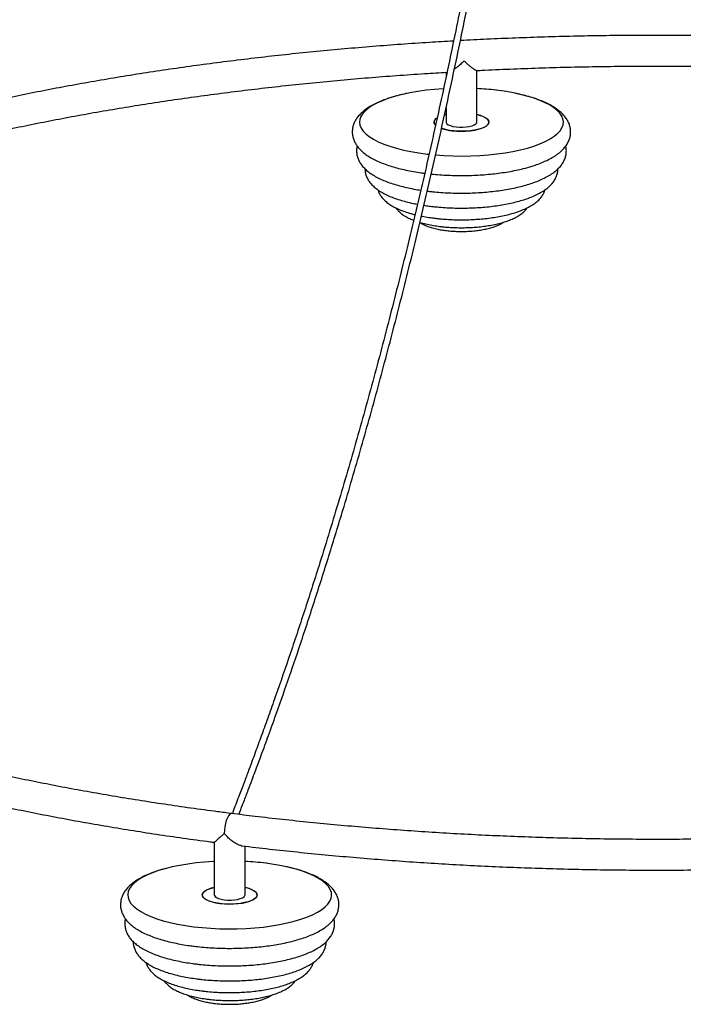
# Paper-space layout '_Dimétrica' of a CAD drawing. Header units: millimetres. Extents: x -1093 to 93, y -461 to 985.
# Tile 3 of 10: x -790 to -488, y -451 to -2. Entities that reach past the tile are written whole.
import ezdxf

# ---------------------------------------------------------------- set-up
doc = ezdxf.new("R2010")
doc.units = ezdxf.units.MM

psp = doc.layouts.new('_Dimétrica')

# ---------------------------------------------------------------- linework, layer by layer
at = {"color": 7, "linetype": 'Continuous', "lineweight": 25}
for p, q in [((-595.8, -26.09), (-595.8, -27.92)), ((-581.8, -48.84), (-581.8, -25.15)), ((-595.8, -42.33), (-595.8, -48.84)), ((-595.8, -45.39), (-596.65, -45.6)), ((-701.42, -377.21), (-701.42, -401.26)), ((-687.42, -401.26), (-687.42, -379))]:
    psp.add_line(p, q, dxfattribs=at)
at = {"color": 7, "linetype": 'Continuous', "lineweight": 25, "flags": 128}
for points in [[(-597, -33.6), (-597.13, -33.61), (-601.08, -33.91), (-604.94, -34.33), (-608.67, -34.85), (-612.26, -35.48), (-615.66, -36.21), (-618.86, -37.04), (-621.83, -37.96), (-624.55, -38.96), (-627, -40.04), (-629.16, -41.18), (-631.01, -42.38), (-632.54, -43.63), (-633.74, -44.92), (-634.59, -46.24), (-635.1, -47.58), (-635.25, -48.93), (-635.05, -50.28), (-634.5, -51.62), (-633.6, -52.94), (-632.36, -54.22), (-630.79, -55.47), (-628.89, -56.66), (-626.7, -57.8), (-624.21, -58.86), (-621.46, -59.85), (-618.45, -60.76), (-615.23, -61.58), (-611.8, -62.3), (-608.19, -62.91), (-604.44, -63.42), (-603.63, -63.52)], [(-600.64, -63.82), (-600.57, -63.82), (-596.61, -64.11), (-592.59, -64.28), (-588.54, -64.33), (-584.49, -64.26), (-580.48, -64.08), (-576.52, -63.78), (-572.67, -63.36), (-568.93, -62.84), (-565.35, -62.21), (-561.94, -61.48), (-558.74, -60.65), (-555.77, -59.73), (-553.05, -58.73), (-550.6, -57.65), (-548.44, -56.51), (-546.59, -55.31), (-545.06, -54.06), (-543.87, -52.77), (-543.01, -51.45), (-542.51, -50.11), (-542.35, -48.76), (-542.55, -47.41), (-543.11, -46.07), (-544.01, -44.75), (-545.25, -43.47), (-546.82, -42.22), (-548.71, -41.03), (-550.91, -39.89), (-553.39, -38.82), (-556.15, -37.83), (-559.15, -36.93), (-562.38, -36.11), (-565.81, -35.39), (-569.41, -34.77), (-573.16, -34.26)], [(-600.05, -47.03), (-600.74, -47.61), (-601.19, -48.3), (-601.29, -49.01), (-601.03, -49.71), (-600.66, -50.16)], [(-600.64, -50.18), (-600.83, -49.98), (-601.23, -49.28), (-601.28, -48.58), (-600.96, -47.88), (-600.3, -47.21), (-600.08, -47.04)], [(-581.8, -45.39), (-580.74, -45.66), (-579.24, -46.16), (-578.02, -46.74), (-577.1, -47.37), (-576.53, -48.05), (-576.3, -48.76), (-576.44, -49.46), (-576.93, -50.15), (-577.77, -50.8), (-578.92, -51.39), (-580.35, -51.91), (-582.03, -52.35), (-583.9, -52.68), (-585.92, -52.9), (-588.01, -53), (-590.13, -52.99), (-592.21, -52.85), (-594.2, -52.6), (-596.02, -52.24), (-597.65, -51.79), (-597.97, -51.68)], [(-596.64, -45.6), (-596.44, -45.55), (-595.8, -45.39)], [(-595.8, -48.84), (-595.78, -49.05), (-595.46, -49.56), (-594.82, -50.04), (-593.87, -50.45), (-592.67, -50.79), (-591.28, -51.03)], [(-593.01, -52.77), (-590.96, -52.95), (-588.85, -53.01), (-586.74, -52.95), (-584.68, -52.78), (-582.75, -52.49), (-580.99, -52.1), (-579.45, -51.61), (-578.18, -51.04), (-577.22, -50.41), (-576.59, -49.74), (-576.32, -49.04), (-576.4, -48.33), (-576.84, -47.64), (-577.62, -46.98), (-578.72, -46.38), (-580.12, -45.85), (-581.76, -45.4), (-581.8, -45.39)], [(-591.28, -51.03), (-589.76, -51.16), (-588.19, -51.17), (-586.65, -51.06), (-585.23, -50.85), (-583.98, -50.53), (-582.97, -50.13), (-582.25, -49.67), (-581.87, -49.16), (-581.8, -48.84)], [(-701.42, -385.96), (-701.92, -385.98), (-705.89, -386.26), (-709.77, -386.65), (-713.53, -387.15), (-717.15, -387.76), (-720.59, -388.47), (-723.84, -389.28), (-726.86, -390.18), (-729.63, -391.17), (-732.14, -392.23), (-734.36, -393.36), (-736.27, -394.55), (-737.87, -395.79), (-739.13, -397.07), (-740.06, -398.39), (-740.64, -399.72), (-740.87, -401.07), (-740.74, -402.42), (-740.26, -403.76), (-739.43, -405.09), (-738.26, -406.38), (-736.75, -407.63), (-734.93, -408.84), (-732.79, -409.99), (-730.37, -411.07), (-727.67, -412.08), (-724.71, -413), (-721.53, -413.84), (-718.14, -414.57), (-714.57, -415.21), (-710.84, -415.75), (-706.99, -416.17), (-703.05, -416.48), (-699.04, -416.67), (-694.99, -416.74), (-690.94, -416.7), (-686.92, -416.54), (-682.95, -416.27), (-679.07, -415.88), (-675.31, -415.37), (-671.69, -414.77), (-668.25, -414.05), (-665, -413.24), (-661.98, -412.34), (-659.21, -411.36), (-656.7, -410.3), (-654.48, -409.17), (-652.57, -407.98), (-650.97, -406.74), (-649.7, -405.45), (-648.78, -404.14), (-648.2, -402.8), (-647.97, -401.45), (-648.1, -400.1), (-648.58, -398.76), (-649.41, -397.44), (-650.58, -396.15), (-652.08, -394.89), (-653.91, -393.69), (-656.05, -392.54), (-658.47, -391.46), (-661.17, -390.45), (-664.13, -389.53), (-667.31, -388.69), (-670.7, -387.95), (-674.27, -387.31), (-678, -386.78), (-678, -386.78)], [(-701.42, -397.81), (-702.87, -398.19), (-704.31, -398.71), (-705.46, -399.31), (-706.29, -399.96), (-706.78, -400.64), (-706.92, -401.35), (-706.69, -402.05), (-706.12, -402.73), (-705.2, -403.37), (-703.98, -403.95), (-702.48, -404.45), (-700.75, -404.86), (-698.84, -405.16)], [(-687.42, -397.81), (-686.36, -398.08), (-684.86, -398.58), (-683.64, -399.16), (-682.72, -399.79), (-682.15, -400.47), (-681.92, -401.18), (-682.06, -401.88), (-682.55, -402.57), (-683.38, -403.22), (-684.53, -403.81), (-685.97, -404.33), (-687.65, -404.76), (-689.52, -405.1), (-691.53, -405.32), (-693.63, -405.42), (-695.75, -405.41), (-697.83, -405.27), (-699.81, -405.02), (-701.64, -404.66), (-703.26, -404.21), (-704.63, -403.67), (-705.7, -403.06), (-706.45, -402.4), (-706.85, -401.7), (-706.89, -401), (-706.58, -400.3), (-705.91, -399.63), (-704.92, -399), (-703.62, -398.44), (-702.06, -397.96), (-701.42, -397.81)], [(-698.84, -405.16), (-696.8, -405.35), (-694.69, -405.43), (-692.58, -405.38), (-690.51, -405.22), (-688.56, -404.94), (-686.78, -404.56), (-685.22, -404.08), (-683.92, -403.52), (-682.93, -402.9), (-682.26, -402.23), (-681.95, -401.53), (-681.99, -400.82), (-682.39, -400.13), (-683.14, -399.47), (-684.21, -398.86), (-685.58, -398.32), (-687.2, -397.86), (-687.42, -397.81)], [(-701.42, -401.26), (-701.39, -401.47), (-701.08, -401.98), (-700.44, -402.45), (-699.49, -402.87), (-698.29, -403.21), (-696.89, -403.45)], [(-696.89, -403.45), (-695.38, -403.57), (-693.81, -403.59), (-692.27, -403.48), (-690.84, -403.27), (-689.59, -402.95), (-688.59, -402.55), (-687.87, -402.09), (-687.49, -401.58), (-687.42, -401.26)]]:
    psp.add_lwpolyline(points, dxfattribs=at)
at = {"color": 8, "linetype": 'Continuous', "lineweight": 25, "flags": 128}
psp.add_lwpolyline([(-693.54, -364.15), (-693.87, -364.17), (-694.42, -364.49), (-694.97, -365.14), (-695.49, -366.09), (-695.96, -367.29), (-696.35, -368.68), (-696.65, -370.2), (-696.83, -371.75), (-696.89, -373.28)], dxfattribs=at)
at = {"color": 7, "linetype": 'Continuous', "lineweight": 25}
for centre, radius, start, end in [((-588.3, -162.38), 129, 83.264, 87.1144), ((-590.62, -30.1), 22.79, 251.1482, 263.9855), ((-693.84, -513.74), 127.94, 82.8889, 87.1254)]:
    psp.add_arc(centre, radius, start, end, dxfattribs=at)
for points, knots in [([(-502.57, 770.39), (-502.66, 768.8), (-502.85, 765.33), (-503.13, 760.36), (-503.41, 755.49), (-503.67, 751.02), (-504.08, 743.86), (-504.66, 733.94), (-506.06, 710.39), (-508.11, 677.52), (-510.93, 635.29), (-514.02, 592.04), (-517.56, 546.13), (-521.62, 497.53), (-525.89, 450.6), (-530.33, 405.36), (-534.94, 361.83), (-539.91, 318.3), (-545.26, 274.78), (-551.01, 231.32), (-556.7, 191.38), (-562.23, 154.96), (-567.52, 122.05), (-573.08, 89.28), (-578.93, 56.68), (-585.03, 24.47), (-591.39, -7.31), (-598.01, -38.64), (-604.91, -69.67), (-612.16, -100.54), (-619.75, -131.21), (-627.69, -161.62), (-635.92, -191.55), (-644.45, -220.95), (-652.48, -247.22), (-659.92, -270.5), (-666.7, -290.92), (-671.82, -305.77), (-675.18, -315.3), (-676.71, -319.6), (-678.21, -323.79), (-679.66, -327.79), (-681.06, -331.65), (-682.45, -335.42), (-683.94, -339.47), (-685.66, -344.08), (-687.7, -349.53), (-690.09, -355.81), (-692.02, -360.83), (-693.15, -363.73), (-693.37, -364.28)], [0, 0, 0, 0, 0.00405, 0.00888, 0.012734, 0.016491, 0.020305, 0.031046, 0.041855, 0.080459, 0.114926, 0.149394, 0.190427, 0.231459, 0.272492, 0.309128, 0.345765, 0.382401, 0.419037, 0.455672, 0.492308, 0.520285, 0.548261, 0.576237, 0.604213, 0.632189, 0.659665, 0.687141, 0.714617, 0.742092, 0.770066, 0.798039, 0.826013, 0.853985, 0.881958, 0.902471, 0.922984, 0.943496, 0.948009, 0.952519, 0.956898, 0.961085, 0.965077, 0.969054, 0.973028, 0.977922, 0.983741, 0.990493, 0.998187, 1, 1, 1, 1]), ([(-690.25, -364.55), (-689.5, -362.61), (-688.06, -358.9), (-686.06, -353.64), (-684.32, -349.04), (-682.86, -345.16), (-681.59, -341.76), (-679.71, -336.67), (-677.11, -329.57), (-672.93, -317.97), (-667.92, -303.7), (-661.77, -285.64), (-655.37, -266.19), (-648.77, -245.32), (-641.57, -221.73), (-633.87, -195.31), (-625.74, -165.93), (-617.9, -136.09), (-610.3, -105.63), (-602.96, -74.6), (-595.89, -43.01), (-589.11, -11.12), (-582.64, 21.06), (-576.51, 53.28), (-570.7, 85.51), (-565.2, 117.71), (-559.97, 150.04), (-554.77, 184), (-549.63, 219.58), (-544.59, 256.76), (-539.84, 294), (-535.39, 331.26), (-530.78, 372.38), (-526.09, 417.34), (-521.42, 466.1), (-517.13, 514.8), (-513.18, 563.42), (-509.56, 611.94), (-505.86, 665.54), (-503.41, 704.46), (-501.96, 728.79), (-501.69, 733.36), (-501.43, 737.8), (-501.18, 742.06), (-500.93, 746.28), (-500.67, 750.88), (-500.36, 756.34), (-499.98, 762.96), (-499.71, 767.8), (-499.56, 770.41)], [0, 0, 0, 0, 0.006313, 0.012072, 0.016996, 0.021091, 0.024487, 0.027836, 0.037269, 0.046922, 0.064171, 0.081419, 0.101952, 0.122486, 0.143019, 0.170519, 0.198019, 0.225518, 0.253018, 0.281019, 0.309019, 0.33702, 0.365022, 0.393024, 0.420526, 0.448029, 0.475533, 0.503037, 0.534402, 0.565767, 0.597133, 0.6285, 0.659867, 0.700944, 0.742021, 0.783099, 0.824178, 0.865257, 0.906337, 0.960564, 0.964541, 0.968476, 0.972261, 0.975888, 0.979358, 0.983057, 0.987638, 0.993321, 1, 1, 1, 1]), ([(-592.41, -11.87), (-596.06, -12.08), (-604.05, -12.54), (-616.33, -13.38), (-629.24, -14.36), (-642.07, -15.45), (-654.83, -16.63), (-667.5, -17.92), (-680.07, -19.31), (-692.54, -20.8), (-704.91, -22.39), (-717.15, -24.08), (-729.28, -25.86), (-741.28, -27.74), (-753.14, -29.72), (-764.85, -31.79), (-776.42, -33.96), (-787.84, -36.22), (-799.09, -38.57), (-810.17, -41.01), (-821.08, -43.54), (-831.81, -46.16), (-842.35, -48.86), (-852.7, -51.65), (-862.85, -54.52), (-872.8, -57.48), (-882.54, -60.51), (-892.07, -63.63), (-901.37, -66.82), (-910.46, -70.09), (-919.31, -73.43), (-927.92, -76.85), (-936.3, -80.34), (-944.44, -83.9), (-952.32, -87.53), (-959.95, -91.23), (-967.33, -94.99), (-974.45, -98.82), (-981.29, -102.72), (-987.87, -106.67), (-994.18, -110.69), (-1000.21, -114.76), (-1005.96, -118.9), (-1011.42, -123.09), (-1016.59, -127.33), (-1021.47, -131.63), (-1026.05, -135.98), (-1030.33, -140.38), (-1034.31, -144.83), (-1037.95, -149.32), (-1040.6, -152.82), (-1041.92, -154.84), (-1042.24, -155.33)], [0, 0, 0, 0, 0.016987, 0.037242, 0.057498, 0.077754, 0.098012, 0.118272, 0.138532, 0.158795, 0.179059, 0.199325, 0.219593, 0.239863, 0.260136, 0.280412, 0.30069, 0.320972, 0.341257, 0.361546, 0.381838, 0.402135, 0.422437, 0.442743, 0.463055, 0.483372, 0.503695, 0.524025, 0.544362, 0.564706, 0.585058, 0.605418, 0.625788, 0.646166, 0.666555, 0.686953, 0.707363, 0.727783, 0.748213, 0.768655, 0.789106, 0.809566, 0.830034, 0.850507, 0.870981, 0.891451, 0.911909, 0.932348, 0.952757, 0.973125, 0.993438, 1, 1, 1, 1]), ([(-310.51, -20.45), (-312.44, -20.21), (-318.51, -19.46), (-328.83, -18.31), (-341.47, -16.99), (-354.2, -15.77), (-367.02, -14.66), (-379.91, -13.65), (-392.87, -12.74), (-405.88, -11.94), (-418.95, -11.24), (-432.07, -10.65), (-445.22, -10.16), (-458.41, -9.77), (-471.62, -9.49), (-484.84, -9.32), (-498.08, -9.25), (-511.31, -9.29), (-524.54, -9.43), (-537.75, -9.68), (-550.95, -10.03), (-564.11, -10.5), (-576.9, -11.04), (-585.28, -11.48), (-589.3, -11.69)], [0, 0, 0, 0, 0.021765, 0.068541, 0.115312, 0.16208, 0.208845, 0.255607, 0.302366, 0.349123, 0.395878, 0.442632, 0.489383, 0.536134, 0.582884, 0.629633, 0.676382, 0.72313, 0.769879, 0.816628, 0.863377, 0.910127, 0.956879, 1, 1, 1, 1]), ([(-587.67, -20.98), (-587.68, -20.98), (-588.2, -21.52), (-589.29, -22.55), (-590.79, -23.86), (-591.68, -24.43), (-592.05, -24.67)], [0, 0, 0, 0, 0.002695, 0.367039, 0.742068, 1, 1, 1, 1]), ([(-581.95, -25.3), (-582.06, -25.28), (-582.37, -25.24), (-583.34, -24.59), (-584.56, -23.66), (-585.94, -22.52), (-587.02, -21.57), (-587.67, -20.98), (-587.67, -20.98)], [0, 0, 0, 0, 0.139813, 0.390533, 0.563036, 0.740404, 0.998456, 1, 1, 1, 1]), ([(-841.29, -63.08), (-841.21, -63.06), (-837.75, -62.12), (-830.75, -60.34), (-820.27, -57.74), (-809.58, -55.23), (-798.71, -52.81), (-787.66, -50.47), (-776.45, -48.23), (-765.07, -46.07), (-753.54, -44), (-741.86, -42.02), (-730.04, -40.14), (-718.08, -38.35), (-706, -36.66), (-693.8, -35.07), (-681.48, -33.57), (-669.05, -32.17), (-656.53, -30.87), (-643.91, -29.67), (-631.21, -28.57), (-618.43, -27.57), (-606.5, -26.73), (-598.8, -26.27), (-595.41, -26.07)], [0, 0, 0, 0, 0.001192, 0.049158, 0.097136, 0.145126, 0.193126, 0.241137, 0.289157, 0.337185, 0.385222, 0.433266, 0.481317, 0.529375, 0.577438, 0.625507, 0.673581, 0.72166, 0.769742, 0.817829, 0.865919, 0.914012, 0.962107, 1, 1, 1, 1]), ([(-581.95, -25.33), (-581.2, -25.29), (-576.14, -25.02), (-566.71, -24.62), (-553.66, -24.13), (-540.58, -23.75), (-527.48, -23.48), (-514.36, -23.31), (-501.23, -23.25), (-488.1, -23.29), (-474.98, -23.44), (-461.88, -23.69), (-448.79, -24.05), (-435.74, -24.51), (-422.72, -25.07), (-409.75, -25.74), (-396.83, -26.52), (-383.97, -27.39), (-371.18, -28.37), (-358.46, -29.45), (-345.83, -30.63), (-333.29, -31.91), (-322.16, -33.14), (-315.26, -33.97), (-312.47, -34.31)], [0, 0, 0, 0, 0.008273, 0.056231, 0.104191, 0.152152, 0.200115, 0.248078, 0.296041, 0.344005, 0.391969, 0.439932, 0.487895, 0.535856, 0.583817, 0.631776, 0.679733, 0.727689, 0.775642, 0.823592, 0.87154, 0.919484, 0.967425, 1, 1, 1, 1]), ([(-613.71, -35.78), (-613.84, -35.8), (-615.11, -36.05), (-617.39, -36.61), (-620.53, -37.48), (-623.47, -38.46), (-626.23, -39.55), (-628.78, -40.75), (-631.11, -42.08), (-633.21, -43.55), (-634.94, -45.1), (-636.3, -46.7), (-637.31, -48.28), (-638.02, -49.9), (-638.47, -51.62), (-638.61, -53.4), (-638.42, -55.18), (-637.94, -56.89), (-637.18, -58.52), (-636.14, -60.07), (-634.81, -61.57), (-633.18, -63.02), (-631.21, -64.41), (-628.93, -65.73), (-626.38, -66.94), (-623.6, -68.05), (-620.63, -69.05), (-617.48, -69.93), (-614.16, -70.72), (-610.71, -71.39), (-607.82, -71.86), (-606.07, -72.08), (-605.56, -72.15)], [0, 0, 0, 0, 0.003974, 0.040976, 0.078204, 0.115723, 0.153616, 0.191976, 0.23088, 0.2703, 0.309697, 0.3427, 0.373401, 0.402318, 0.430103, 0.459684, 0.488485, 0.517135, 0.546345, 0.5769, 0.609497, 0.644534, 0.681794, 0.720377, 0.759197, 0.79766, 0.835682, 0.873308, 0.910615, 0.947673, 0.98454, 1, 1, 1, 1]), ([(-602.56, -72.5), (-602.54, -72.5), (-601.28, -72.64), (-598.73, -72.85), (-594.88, -73.08), (-591, -73.2), (-587.1, -73.2), (-583.22, -73.1), (-579.36, -72.89), (-575.57, -72.57), (-571.86, -72.15), (-568.25, -71.62), (-564.76, -70.99), (-561.42, -70.25), (-558.23, -69.42), (-555.22, -68.48), (-552.39, -67.43), (-549.76, -66.28), (-547.34, -65), (-545.15, -63.58), (-543.31, -62.07), (-541.82, -60.52), (-540.69, -58.96), (-539.85, -57.35), (-539.28, -55.64), (-539.01, -53.86), (-539.07, -52.05), (-539.45, -50.3), (-540.11, -48.65), (-541.04, -47.07), (-542.25, -45.55), (-543.77, -44.08), (-545.61, -42.67), (-547.77, -41.32), (-550.22, -40.06), (-552.92, -38.91), (-555.82, -37.88), (-558.91, -36.95), (-561.76, -36.22), (-563.63, -35.84), (-564.35, -35.69)], [0, 0, 0, 0, 0.000413, 0.028641, 0.056827, 0.084979, 0.113115, 0.141251, 0.169399, 0.197575, 0.225795, 0.254082, 0.28246, 0.310957, 0.339612, 0.368472, 0.397594, 0.427049, 0.456906, 0.487188, 0.517702, 0.543958, 0.568369, 0.591206, 0.612954, 0.636191, 0.658585, 0.680694, 0.702995, 0.726108, 0.750607, 0.776914, 0.80507, 0.834554, 0.864548, 0.894349, 0.923815, 0.952958, 0.981832, 1, 1, 1, 1]), ([(-572.62, -34.33), (-572.67, -34.33), (-572.73, -34.32), (-572.8, -34.31), (-572.82, -34.31)], [0, 0, 0, 0, 0.794779, 1, 1, 1, 1]), ([(-636.31, -59.74), (-636.37, -59.94), (-636.58, -60.72), (-636.64, -62.13), (-636.46, -63.89), (-635.96, -65.58), (-635.19, -67.18), (-634.15, -68.7), (-632.83, -70.17), (-631.18, -71.59), (-629.22, -72.95), (-626.94, -74.23), (-624.39, -75.41), (-621.62, -76.48), (-618.66, -77.44), (-615.53, -78.28), (-612.24, -79.02), (-609.51, -79.54), (-607.84, -79.79), (-607.37, -79.85)], [0, 0, 0, 0, 0.0189541, 0.0732099, 0.1260328, 0.178586, 0.2322185, 0.2884169, 0.3485038, 0.4132472, 0.4821984, 0.5535789, 0.6252653, 0.6962153, 0.76631, 0.8356577, 0.9044092, 0.9727008, 1, 1, 1, 1]), ([(-604.37, -80.28), (-604.18, -80.3), (-603.36, -80.41), (-601.31, -80.63), (-598.19, -80.91), (-594.42, -81.12), (-590.61, -81.23), (-586.79, -81.22), (-582.99, -81.11), (-579.22, -80.89), (-575.52, -80.56), (-571.9, -80.13), (-568.38, -79.59), (-564.99, -78.95), (-561.75, -78.2), (-558.67, -77.35), (-555.76, -76.4), (-553.04, -75.34), (-550.53, -74.16), (-548.22, -72.85), (-546.23, -71.45), (-544.57, -69.97), (-543.26, -68.46), (-542.26, -66.91), (-541.54, -65.3), (-541.09, -63.6), (-540.97, -61.85), (-541.05, -60.52), (-541.25, -59.84), (-541.29, -59.71)], [0, 0, 0, 0, 0.006632, 0.028567, 0.070268, 0.111903, 0.153485, 0.195045, 0.236607, 0.278189, 0.319818, 0.361524, 0.40334, 0.445307, 0.487476, 0.52991, 0.572689, 0.615915, 0.659702, 0.704148, 0.749221, 0.789557, 0.827189, 0.862104, 0.894937, 0.926457, 0.960038, 0.992699, 1, 1, 1, 1]), ([(-632.73, -70.19), (-632.73, -70.55), (-632.73, -71.47), (-632.37, -72.93), (-631.72, -74.52), (-630.8, -76.02), (-629.61, -77.46), (-628.11, -78.84), (-626.3, -80.16), (-624.16, -81.42), (-621.74, -82.58), (-619.08, -83.62), (-616.24, -84.55), (-613.22, -85.36), (-610.76, -85.94), (-609.26, -86.2), (-608.87, -86.27)], [0, 0, 0, 0, 0.039189, 0.102058, 0.165435, 0.231229, 0.301271, 0.377009, 0.458691, 0.544592, 0.631811, 0.718201, 0.803428, 0.88761, 0.970962, 1, 1, 1, 1]), ([(-605.91, -86.78), (-605.12, -86.9), (-604, -87.07), (-602.24, -87.29), (-600.13, -87.52), (-597.13, -87.78), (-593.51, -87.97), (-589.86, -88.06), (-586.21, -88.04), (-582.57, -87.91), (-578.98, -87.67), (-575.46, -87.32), (-572.02, -86.86), (-568.7, -86.3), (-565.51, -85.64), (-562.48, -84.87), (-559.61, -84), (-556.92, -83.01), (-554.42, -81.91), (-552.12, -80.68), (-550.12, -79.34), (-548.46, -77.92), (-547.14, -76.47), (-546.12, -74.97), (-545.4, -73.41), (-544.93, -71.8), (-544.87, -70.7), (-544.84, -70.15)], [0, 0, 0, 0, 0.031047, 0.043847, 0.066936, 0.110827, 0.154639, 0.198392, 0.242122, 0.285859, 0.329628, 0.373463, 0.417403, 0.461495, 0.505792, 0.550368, 0.595311, 0.640739, 0.686792, 0.733609, 0.781216, 0.823997, 0.86373, 0.900395, 0.934738, 0.967626, 1, 1, 1, 1]), ([(-626.87, -79.69), (-626.73, -80.14), (-626.42, -81.11), (-625.61, -82.49), (-624.53, -83.86), (-623.17, -85.17), (-621.49, -86.42), (-619.49, -87.61), (-617.19, -88.7), (-614.65, -89.67), (-612.25, -90.45), (-610.63, -90.85), (-609.98, -91.01)], [0, 0, 0, 0, 0.072002, 0.158076, 0.249291, 0.348201, 0.4562, 0.571785, 0.690632, 0.808361, 0.924215, 1, 1, 1, 1]), ([(-607.07, -91.66), (-606.72, -91.74), (-605.38, -92.02), (-603.22, -92.36), (-600.84, -92.68), (-598.42, -92.94), (-595.62, -93.18), (-592.24, -93.34), (-588.84, -93.4), (-585.43, -93.34), (-582.05, -93.18), (-578.73, -92.91), (-575.48, -92.53), (-572.34, -92.04), (-569.32, -91.45), (-566.44, -90.74), (-563.72, -89.94), (-561.17, -89.01), (-558.81, -87.96), (-556.64, -86.77), (-554.78, -85.46), (-553.27, -84.08), (-552.12, -82.68), (-551.24, -81.23), (-550.88, -80.18), (-550.71, -79.67)], [0, 0, 0, 0, 0.016869, 0.064476, 0.097198, 0.121945, 0.168986, 0.215924, 0.262792, 0.309639, 0.356506, 0.403433, 0.450472, 0.497683, 0.545142, 0.592943, 0.641209, 0.690104, 0.739828, 0.790579, 0.84234, 0.886791, 0.927391, 0.964848, 1, 1, 1, 1]), ([(-618.69, -87.95), (-618.63, -88.05), (-618.28, -88.63), (-617.41, -89.55), (-616.07, -90.73), (-614.38, -91.84), (-612.57, -92.81), (-611.19, -93.35), (-610.59, -93.59)], [0, 0, 0, 0, 0.0382954, 0.208477, 0.3951424, 0.6016675, 0.82408, 1, 1, 1, 1]), ([(-607.75, -94.56), (-607.7, -94.58), (-606.85, -94.86), (-605.01, -95.3), (-602.28, -95.87), (-600, -96.22), (-598.15, -96.46), (-596.29, -96.66), (-593.76, -96.86), (-590.7, -96.98), (-587.63, -96.99), (-584.58, -96.9), (-581.56, -96.69), (-578.62, -96.37), (-575.76, -95.94), (-573.02, -95.4), (-570.42, -94.75), (-567.97, -93.99), (-565.68, -93.09), (-563.56, -92.05), (-561.73, -90.89), (-560.26, -89.62), (-559.35, -88.67), (-558.99, -88.08), (-558.93, -87.98)], [0, 0, 0, 0, 0.00328, 0.057253, 0.110358, 0.162841, 0.182151, 0.209385, 0.261143, 0.312752, 0.364273, 0.41579, 0.467364, 0.519079, 0.571033, 0.623352, 0.676198, 0.729791, 0.784431, 0.840479, 0.898152, 0.947281, 0.991464, 1, 1, 1, 1]), ([(-607.76, -94.58), (-607.52, -94.74), (-606.75, -95.26), (-605.21, -95.98), (-603.14, -96.76), (-600.86, -97.39), (-598.52, -97.89), (-596.72, -98.17), (-595.31, -98.34), (-593.83, -98.5), (-591.66, -98.65), (-589.04, -98.72), (-586.43, -98.68), (-583.84, -98.52), (-581.32, -98.24), (-578.89, -97.85), (-576.56, -97.35), (-574.35, -96.72), (-572.29, -95.93), (-570.75, -95.22), (-569.97, -94.67), (-569.76, -94.52)], [0, 0, 0, 0, 0.02639, 0.088055, 0.152355, 0.215102, 0.276102, 0.33217, 0.34527, 0.376092, 0.434628, 0.492911, 0.551098, 0.609355, 0.667843, 0.72679, 0.786492, 0.847369, 0.910028, 0.975282, 1, 1, 1, 1]), ([(-693.54, -364.15), (-695.69, -363.87), (-701.92, -363.08), (-712.15, -361.69), (-724.17, -359.95), (-736.06, -358.11), (-747.82, -356.18), (-759.42, -354.16), (-770.88, -352.05), (-782.18, -349.84), (-793.31, -347.55), (-804.27, -345.17), (-815.05, -342.7), (-825.64, -340.15), (-836.05, -337.52), (-846.25, -334.8), (-856.26, -332.01), (-866.05, -329.14), (-875.63, -326.19), (-884.99, -323.17), (-894.12, -320.09), (-903.02, -316.93), (-911.68, -313.7), (-920.1, -310.41), (-928.27, -307.06), (-936.19, -303.65), (-943.85, -300.18), (-951.25, -296.65), (-958.38, -293.08), (-965.24, -289.45), (-971.83, -285.78), (-978.14, -282.07), (-984.17, -278.32), (-989.92, -274.52), (-995.37, -270.7), (-1000.54, -266.84), (-1005.42, -262.96), (-1010, -259.05), (-1014.28, -255.13), (-1018.27, -251.18), (-1021.96, -247.22), (-1025.35, -243.25), (-1028.44, -239.26), (-1031.24, -235.27), (-1033.74, -231.27), (-1035.94, -227.29), (-1037.15, -224.66), (-1037.74, -223.36)], [0, 0, 0, 0, 0.011882, 0.034454, 0.057024, 0.079592, 0.102157, 0.124719, 0.147277, 0.169832, 0.192384, 0.214931, 0.237474, 0.260011, 0.282544, 0.305072, 0.327593, 0.350108, 0.372617, 0.395118, 0.417611, 0.440096, 0.462573, 0.48504, 0.507497, 0.529943, 0.552379, 0.574803, 0.597215, 0.619615, 0.642003, 0.664378, 0.686741, 0.709092, 0.731433, 0.753766, 0.776094, 0.798419, 0.820746, 0.84308, 0.865431, 0.887807, 0.910223, 0.932695, 0.955241, 0.977884, 1, 1, 1, 1]), ([(-924.28, -323.77), (-922.27, -324.57), (-917.4, -326.51), (-909.38, -329.5), (-900.27, -332.77), (-890.94, -335.95), (-881.38, -339.06), (-871.61, -342.09), (-861.63, -345.03), (-851.45, -347.9), (-841.07, -350.67), (-830.51, -353.37), (-819.75, -355.98), (-808.82, -358.5), (-797.71, -360.93), (-786.44, -363.26), (-775, -365.51), (-763.41, -367.67), (-751.67, -369.73), (-739.79, -371.7), (-727.78, -373.57), (-715.63, -375.34), (-706.81, -376.55), (-702.03, -377.17), (-701.37, -377.25)], [0, 0, 0, 0, 0.0336575, 0.0817263, 0.129775, 0.1778048, 0.2258168, 0.273812, 0.3217917, 0.3697567, 0.417708, 0.4656466, 0.5135734, 0.5614891, 0.6093946, 0.6572906, 0.7051778, 0.7530568, 0.8009281, 0.8487925, 0.8966504, 0.9445022, 0.9923486, 1, 1, 1, 1]), ([(-156.64, -335.57), (-158.41, -336.04), (-163.56, -337.44), (-172.31, -339.65), (-182.85, -342.22), (-193.6, -344.7), (-204.52, -347.1), (-215.62, -349.41), (-226.88, -351.63), (-238.3, -353.76), (-249.88, -355.8), (-261.6, -357.75), (-273.47, -359.61), (-285.46, -361.36), (-297.58, -363.03), (-309.82, -364.6), (-322.18, -366.06), (-334.63, -367.43), (-347.18, -368.7), (-359.83, -369.87), (-372.55, -370.94), (-385.35, -371.91), (-398.21, -372.77), (-411.14, -373.53), (-424.12, -374.19), (-437.14, -374.75), (-450.19, -375.2), (-463.28, -375.54), (-476.39, -375.78), (-489.51, -375.92), (-502.64, -375.95), (-515.77, -375.87), (-528.89, -375.7), (-541.99, -375.41), (-555.06, -375.02), (-568.11, -374.53), (-581.11, -373.94), (-594.07, -373.24), (-606.97, -372.43), (-619.81, -371.53), (-632.58, -370.52), (-645.28, -369.41), (-657.88, -368.2), (-670.4, -366.89), (-682.29, -365.54), (-689.97, -364.59), (-693.54, -364.15)], [0, 0, 0, 0, 0.0120448, 0.0350376, 0.0580362, 0.0810403, 0.1040495, 0.1270635, 0.1500818, 0.1731042, 0.1961304, 0.2191601, 0.242193, 0.2652289, 0.2882676, 0.3113089, 0.3343524, 0.3573981, 0.3804458, 0.4034952, 0.4265463, 0.4495987, 0.4726525, 0.4957074, 0.5187633, 0.54182, 0.5648775, 0.5879355, 0.610994, 0.6340528, 0.6571118, 0.6801709, 0.7032299, 0.7262887, 0.7493471, 0.7724051, 0.7954624, 0.818519, 0.8415747, 0.8646295, 0.887683, 0.9107353, 0.9337861, 0.9568352, 0.9798826, 1, 1, 1, 1]), ([(-696.89, -373.28), (-696.9, -373.28), (-697.4, -373.72), (-698.36, -374.56), (-699.81, -375.83), (-700.9, -376.79), (-701.45, -377.27), (-701.38, -377.22), (-701.37, -377.21)], [0, 0, 0, 0, 0.001563, 0.209232, 0.422976, 0.719917, 0.939482, 1, 1, 1, 1]), ([(-689.15, -378.77), (-689.46, -378.72), (-690.35, -378.56), (-691.89, -377.7), (-693.52, -376.53), (-695.14, -375.13), (-696.26, -373.99), (-696.89, -373.28), (-696.89, -373.28)], [0, 0, 0, 0, 0.133434, 0.386171, 0.558519, 0.735743, 0.998441, 1, 1, 1, 1]), ([(-689.16, -378.8), (-689.02, -378.81), (-684.75, -379.34), (-676.27, -380.32), (-663.67, -381.68), (-650.97, -382.94), (-638.19, -384.09), (-625.33, -385.15), (-612.4, -386.1), (-599.41, -386.94), (-586.36, -387.69), (-573.26, -388.32), (-560.12, -388.86), (-546.94, -389.28), (-533.74, -389.61), (-520.53, -389.82), (-507.29, -389.93), (-494.06, -389.94), (-480.83, -389.84), (-467.61, -389.63), (-454.41, -389.32), (-441.23, -388.91), (-428.83, -388.42), (-420.85, -388.03), (-417.23, -387.85)], [0, 0, 0, 0, 0.001545, 0.049502, 0.097455, 0.145404, 0.19335, 0.241293, 0.289233, 0.337171, 0.385106, 0.43304, 0.480972, 0.528902, 0.576832, 0.624761, 0.672689, 0.720617, 0.768545, 0.816473, 0.864402, 0.912331, 0.960261, 1, 1, 1, 1]), ([(-723.73, -389.25), (-724.31, -389.41), (-725.96, -389.84), (-728.48, -390.67), (-731.28, -391.72), (-733.87, -392.9), (-736.26, -394.2), (-738.4, -395.65), (-740.2, -397.17), (-741.64, -398.74), (-742.71, -400.31), (-743.5, -401.93), (-744.01, -403.64), (-744.22, -405.42), (-744.11, -407.22), (-743.69, -408.95), (-742.98, -410.59), (-742, -412.16), (-740.74, -413.67), (-739.17, -415.13), (-737.28, -416.54), (-735.07, -417.87), (-732.57, -419.11), (-729.84, -420.24), (-726.9, -421.26), (-723.79, -422.17), (-720.51, -422.97), (-717.08, -423.67), (-713.85, -424.21), (-711.12, -424.59), (-708.34, -424.91), (-705.17, -425.21), (-701.33, -425.46), (-697.45, -425.6), (-693.55, -425.63), (-689.66, -425.55), (-685.8, -425.36), (-682, -425.07), (-678.26, -424.67), (-674.63, -424.16), (-671.12, -423.55), (-667.74, -422.84), (-664.52, -422.02), (-661.46, -421.11), (-658.6, -420.08), (-655.92, -418.95), (-653.46, -417.7), (-651.22, -416.31), (-649.31, -414.84), (-647.75, -413.3), (-646.55, -411.75), (-645.64, -410.15), (-645, -408.46), (-644.66, -406.67), (-644.65, -404.84), (-644.96, -403.08), (-645.56, -401.41), (-646.44, -399.81), (-647.59, -398.28), (-649.04, -396.81), (-650.81, -395.38), (-652.91, -394.01), (-655.3, -392.74), (-657.95, -391.57), (-660.81, -390.5), (-663.86, -389.56), (-666.69, -388.8), (-668.56, -388.4), (-669.29, -388.25)], [0, 0, 0, 0, 0.009002, 0.025512, 0.042179, 0.059043, 0.076142, 0.093479, 0.110892, 0.125698, 0.13946, 0.152371, 0.164713, 0.17788, 0.190625, 0.20325, 0.216043, 0.229358, 0.243513, 0.258724, 0.274964, 0.291888, 0.309019, 0.326016, 0.342819, 0.359441, 0.375916, 0.392274, 0.408543, 0.420236, 0.428721, 0.444856, 0.460965, 0.477053, 0.493129, 0.509203, 0.525283, 0.541376, 0.557493, 0.573645, 0.589845, 0.60611, 0.62246, 0.638921, 0.655524, 0.672308, 0.689315, 0.706566, 0.724005, 0.739249, 0.753441, 0.766678, 0.779225, 0.792658, 0.80553, 0.818182, 0.83087, 0.843949, 0.857754, 0.872555, 0.888433, 0.905155, 0.922266, 0.939327, 0.956204, 0.972891, 0.989417, 1, 1, 1, 1]), ([(-677.44, -386.85), (-677.5, -386.84), (-677.57, -386.83), (-677.64, -386.83), (-677.65, -386.82)], [0, 0, 0, 0, 0.8378159, 1, 1, 1, 1]), ([(-741.94, -412.17), (-741.98, -412.3), (-742.18, -413.01), (-742.26, -414.36), (-742.11, -416.13), (-741.65, -417.82), (-740.91, -419.43), (-739.89, -420.96), (-738.6, -422.44), (-736.99, -423.86), (-735.06, -425.23), (-732.81, -426.52), (-730.29, -427.71), (-727.54, -428.79), (-724.6, -429.76), (-721.49, -430.62), (-718.21, -431.37), (-714.8, -432.01), (-712.09, -432.43), (-709.91, -432.72), (-707.7, -432.97), (-704.59, -433.27), (-700.83, -433.5), (-697.02, -433.63), (-693.21, -433.65), (-689.4, -433.56), (-685.62, -433.36), (-681.91, -433.06), (-678.27, -432.65), (-674.73, -432.13), (-671.31, -431.51), (-668.03, -430.78), (-664.92, -429.96), (-661.97, -429.03), (-659.21, -427.99), (-656.65, -426.84), (-654.3, -425.56), (-652.18, -424.13), (-650.42, -422.62), (-649.02, -421.06), (-647.98, -419.51), (-647.23, -417.91), (-646.74, -416.22), (-646.58, -414.47), (-646.65, -413.07), (-646.86, -412.33), (-646.91, -412.14)], [0, 0, 0, 0, 0.004731, 0.025111, 0.044894, 0.064535, 0.084518, 0.105404, 0.127697, 0.151718, 0.177357, 0.203988, 0.23081, 0.257372, 0.283613, 0.309569, 0.335296, 0.360846, 0.386262, 0.393812, 0.407087, 0.432331, 0.457531, 0.482696, 0.507843, 0.532989, 0.558144, 0.583325, 0.608548, 0.633833, 0.659204, 0.68469, 0.710327, 0.736163, 0.762255, 0.788671, 0.815477, 0.84268, 0.86999, 0.892963, 0.914268, 0.934259, 0.953401, 0.973817, 0.993615, 1, 1, 1, 1]), ([(-738.35, -422.6), (-738.35, -422.9), (-738.36, -423.78), (-738.03, -425.2), (-737.41, -426.79), (-736.52, -428.3), (-735.35, -429.74), (-733.89, -431.13), (-732.1, -432.46), (-729.99, -433.72), (-727.6, -434.89), (-724.96, -435.94), (-722.14, -436.88), (-719.14, -437.71), (-715.99, -438.43), (-712.76, -439.03), (-710.34, -439.39), (-708.44, -439.64), (-706.45, -439.87), (-703.47, -440.15), (-699.86, -440.36), (-696.21, -440.47), (-692.56, -440.47), (-688.91, -440.36), (-685.31, -440.14), (-681.77, -439.81), (-678.32, -439.38), (-674.97, -438.84), (-671.76, -438.2), (-668.69, -437.45), (-665.78, -436.6), (-663.06, -435.64), (-660.52, -434.56), (-658.18, -433.35), (-656.06, -432), (-654.29, -430.55), (-652.89, -429.05), (-651.84, -427.55), (-651.07, -426), (-650.61, -424.35), (-650.4, -423.18), (-650.45, -422.58), (-650.45, -422.58)], [0, 0, 0, 0, 0.011445, 0.032887, 0.054439, 0.076753, 0.100457, 0.126067, 0.153722, 0.182898, 0.212629, 0.242103, 0.271183, 0.299901, 0.328328, 0.356533, 0.383017, 0.388231, 0.402874, 0.430719, 0.458509, 0.486257, 0.513987, 0.541718, 0.569464, 0.597249, 0.625094, 0.653029, 0.681088, 0.709313, 0.737758, 0.766494, 0.795608, 0.825191, 0.855285, 0.885643, 0.911054, 0.934492, 0.9564, 0.977327, 0.999692, 1, 1, 1, 1]), ([(-732.47, -432.14), (-732.37, -432.48), (-732.12, -433.35), (-731.4, -434.64), (-730.38, -436.03), (-729.07, -437.34), (-727.45, -438.61), (-725.51, -439.81), (-723.26, -440.92), (-720.77, -441.92), (-718.08, -442.8), (-715.23, -443.56), (-712.24, -444.21), (-709.44, -444.69), (-707.06, -445.02), (-704.65, -445.3), (-701.86, -445.55), (-698.49, -445.74), (-695.08, -445.81), (-691.68, -445.78), (-688.29, -445.64), (-684.96, -445.38), (-681.69, -445.02), (-678.53, -444.56), (-675.48, -443.98), (-672.58, -443.3), (-669.83, -442.51), (-667.25, -441.61), (-664.85, -440.58), (-662.64, -439.42), (-660.74, -438.14), (-659.17, -436.78), (-657.94, -435.4), (-657.04, -433.94), (-656.51, -432.85), (-656.38, -432.22), (-656.36, -432.13)], [0, 0, 0, 0, 0.015759, 0.040459, 0.066496, 0.094632, 0.125369, 0.158461, 0.192755, 0.226893, 0.260499, 0.2936, 0.326303, 0.358709, 0.381135, 0.397961, 0.429955, 0.461872, 0.493735, 0.525578, 0.55743, 0.589316, 0.621272, 0.653337, 0.68556, 0.718002, 0.750743, 0.783889, 0.817572, 0.851932, 0.887006, 0.917741, 0.945859, 0.971701, 0.995978, 1, 1, 1, 1]), ([(-724.34, -440.35), (-724.32, -440.39), (-724.02, -440.9), (-723.23, -441.76), (-721.94, -442.96), (-720.31, -444.08), (-718.37, -445.13), (-716.15, -446.08), (-713.7, -446.91), (-711.1, -447.61), (-708.36, -448.2), (-706.1, -448.57), (-704.26, -448.82), (-702.4, -449.03), (-699.87, -449.24), (-696.83, -449.39), (-693.76, -449.42), (-690.7, -449.34), (-687.67, -449.15), (-684.71, -448.85), (-681.84, -448.44), (-679.08, -447.92), (-676.46, -447.29), (-673.98, -446.54), (-671.66, -445.67), (-669.51, -444.65), (-667.64, -443.51), (-666.12, -442.27), (-665.1, -441.25), (-664.67, -440.57), (-664.56, -440.39)], [0, 0, 0, 0, 0.00259, 0.034243, 0.06883, 0.107123, 0.148665, 0.19143, 0.233537, 0.274787, 0.315341, 0.355391, 0.370341, 0.391095, 0.430555, 0.469888, 0.509144, 0.548386, 0.587665, 0.627039, 0.666582, 0.706386, 0.746568, 0.787288, 0.828764, 0.871267, 0.915007, 0.953134, 0.987438, 1, 1, 1, 1]), ([(-713.46, -446.95), (-713.32, -447.05), (-712.66, -447.52), (-711.26, -448.2), (-709.24, -449.01), (-707, -449.68), (-704.68, -450.21), (-702.82, -450.52), (-701.34, -450.71), (-699.8, -450.89), (-697.64, -451.05), (-695.02, -451.14), (-692.4, -451.11), (-689.81, -450.96), (-687.28, -450.7), (-684.83, -450.33), (-682.49, -449.84), (-680.26, -449.23), (-678.18, -448.47), (-676.54, -447.72), (-675.67, -447.13), (-675.37, -446.93)], [0, 0, 0, 0, 0.016367, 0.076553, 0.140651, 0.203606, 0.26475, 0.320769, 0.339147, 0.36988, 0.428276, 0.486391, 0.544382, 0.602426, 0.660672, 0.719341, 0.778718, 0.839197, 0.901357, 0.965989, 1, 1, 1, 1])]:
    psp.add_open_spline(points, degree=3, knots=knots, dxfattribs=at)

doc.saveas('drawing.dxf')
